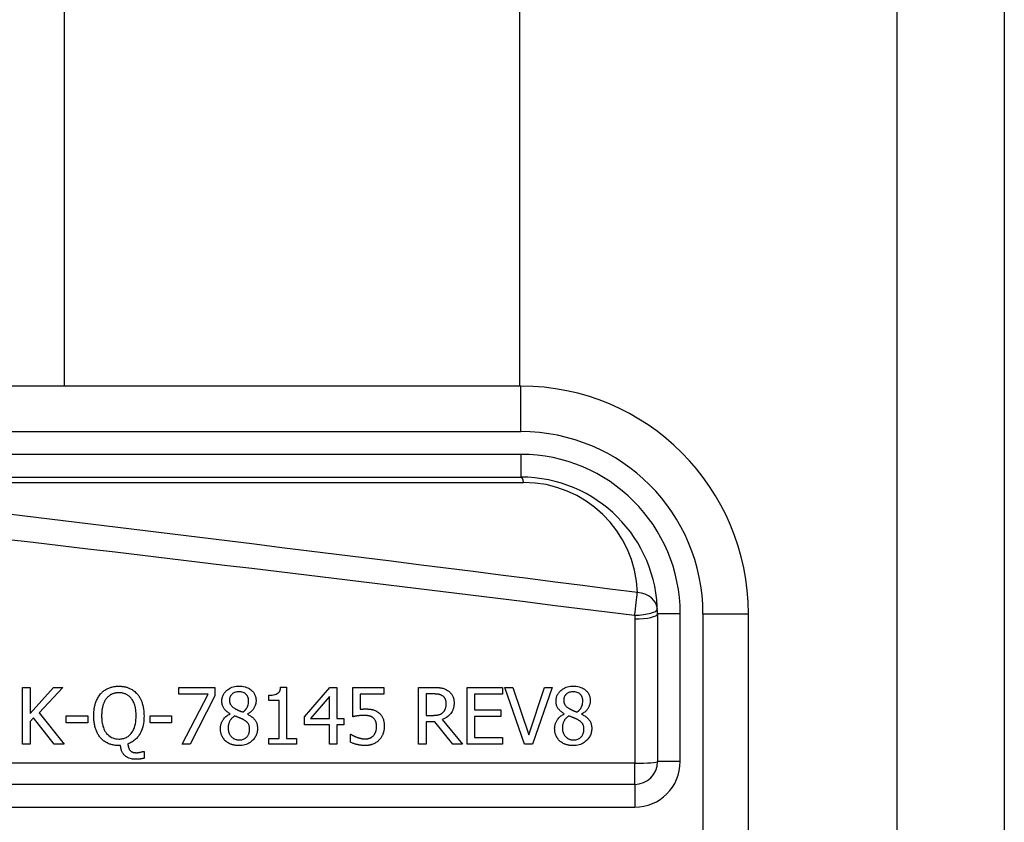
# Model space of a CAD drawing. Header units: inches. Extents: x 3.4 to 95.3, y 5.8 to 50.1.
# Tile 32 of 83: x 22.4 to 23.2, y 22.6 to 23.3. Entities that reach past the tile are written whole.
import ezdxf

# ---------------------------------------------------------------- set-up
doc = ezdxf.new("R2010")
doc.units = ezdxf.units.IN
doc.header["$MEASUREMENT"] = 0
doc.layers.add('Visible Edges(ANSI)', color=7, linetype='Continuous', lineweight=25)
doc.layers.add('Visible Tangent Edges(ANSI)', color=7, linetype='Continuous', lineweight=25)

msp = doc.modelspace()

# ---------------------------------------------------------------- linework, layer by layer
at = {"layer": 'Visible Edges(ANSI)'}
for p, q in [((23.23033, 38.02566), (23.23033, 18.51466)), ((22.41718, 23.00251), (22.41718, 33.5378)), ((22.81088, 33.5378), (22.81088, 23.00251)), ((22.81208, 23.00251), (22.16302, 23.00251)), ((22.16302, 22.92377), (22.81208, 22.92377)), ((22.93019, 22.80566), (22.93019, 22.6777)), ((23.00893, 22.43165), (23.00893, 22.80566)), ((22.38081, 22.69269), (22.38081, 22.7419)), ((22.38081, 22.7419), (22.38735, 22.7419)), ((22.38735, 22.7419), (22.38735, 22.71929)), ((22.38735, 22.71929), (22.40753, 22.7419)), ((22.41551, 22.7419), (22.39513, 22.71993)), ((22.40753, 22.7419), (22.41551, 22.7419)), ((22.51593, 22.73612), (22.51593, 22.7419)), ((22.51593, 22.7419), (22.54715, 22.7419)), ((22.54715, 22.7419), (22.54715, 22.73453)), ((22.60414, 22.74206), (22.60925, 22.74206)), ((22.60925, 22.74206), (22.60925, 22.69772)), ((22.62476, 22.71654), (22.64678, 22.7419)), ((22.64678, 22.7419), (22.65284, 22.7419)), ((22.65284, 22.7419), (22.65284, 22.7149)), ((22.66652, 22.71654), (22.66652, 22.7419)), ((22.66652, 22.7419), (22.69352, 22.7419)), ((22.69352, 22.7419), (22.69352, 22.73612)), ((22.72343, 22.69269), (22.72343, 22.7419)), ((22.72343, 22.7419), (22.73611, 22.7419)), ((22.76542, 22.7419), (22.79621, 22.7419)), ((22.76542, 22.69269), (22.76542, 22.7419)), ((22.79621, 22.7419), (22.79621, 22.73608)), ((22.79812, 22.7419), (22.80514, 22.7419)), ((22.81507, 22.69269), (22.79812, 22.7419)), ((22.80514, 22.7419), (22.81878, 22.70103)), ((22.81878, 22.70103), (22.83242, 22.7419)), ((22.83908, 22.7419), (22.82213, 22.69269)), ((22.83242, 22.7419), (22.83908, 22.7419)), ((22.54133, 22.73612), (22.51593, 22.73612)), ((22.51884, 22.69269), (22.54133, 22.73612)), ((22.54715, 22.73453), (22.52586, 22.69269)), ((22.59397, 22.7307), (22.59397, 22.7352)), ((22.6465, 22.73413), (22.62995, 22.7149)), ((22.6465, 22.7149), (22.6465, 22.73413)), ((22.69352, 22.73612), (22.67286, 22.73612)), ((22.67286, 22.73612), (22.67286, 22.723)), ((22.73647, 22.73624), (22.72997, 22.73624)), ((22.72997, 22.73624), (22.72997, 22.71774)), ((22.77196, 22.73608), (22.77196, 22.7226)), ((22.79621, 22.73608), (22.77196, 22.73608)), ((22.60291, 22.7307), (22.59397, 22.7307)), ((22.60291, 22.69772), (22.60291, 22.7307)), ((22.39022, 22.71558), (22.38735, 22.71235)), ((22.40821, 22.69269), (22.39022, 22.71558)), ((22.39513, 22.71993), (22.41671, 22.69269)), ((22.41862, 22.71124), (22.41862, 22.71722)), ((22.41862, 22.71722), (22.43724, 22.71722)), ((22.43724, 22.71722), (22.43724, 22.71124)), ((22.49108, 22.71124), (22.49108, 22.71722)), ((22.49108, 22.71722), (22.50971, 22.71722)), ((22.50971, 22.71722), (22.50971, 22.71124)), ((22.56036, 22.71897), (22.56036, 22.71917)), ((22.57535, 22.71889), (22.57535, 22.71869)), ((22.62476, 22.7096), (22.62476, 22.71654)), ((22.62995, 22.7149), (22.6465, 22.7149)), ((22.65284, 22.7149), (22.6587, 22.7149)), ((22.6587, 22.7149), (22.6587, 22.7096)), ((22.72997, 22.71774), (22.73571, 22.71774)), ((22.77196, 22.7226), (22.79457, 22.7226)), ((22.79457, 22.71678), (22.77196, 22.71678)), ((22.77196, 22.71678), (22.77196, 22.69851)), ((22.79457, 22.7226), (22.79457, 22.71678)), ((22.84957, 22.71897), (22.84957, 22.71917)), ((22.86456, 22.71889), (22.86456, 22.71869)), ((22.38735, 22.71235), (22.38735, 22.69269)), ((22.43724, 22.71124), (22.41862, 22.71124)), ((22.50971, 22.71124), (22.49108, 22.71124)), ((22.6465, 22.7096), (22.62476, 22.7096)), ((22.6465, 22.69269), (22.6465, 22.7096)), ((22.65284, 22.7096), (22.65284, 22.69269)), ((22.6587, 22.7096), (22.65284, 22.7096)), ((22.72997, 22.71227), (22.72997, 22.69269)), ((22.73746, 22.71227), (22.72997, 22.71227)), ((22.75302, 22.69269), (22.73746, 22.71227)), ((22.74401, 22.71411), (22.76151, 22.69269)), ((22.59397, 22.69772), (22.60291, 22.69772)), ((22.59397, 22.69269), (22.59397, 22.69772)), ((22.60925, 22.69772), (22.61798, 22.69772)), ((22.61798, 22.69772), (22.61798, 22.69269)), ((22.66448, 22.70142), (22.66496, 22.70142)), ((22.66448, 22.69445), (22.66448, 22.70142)), ((22.77196, 22.69851), (22.79621, 22.69851)), ((22.79621, 22.69851), (22.79621, 22.69269)), ((22.38735, 22.69269), (22.38081, 22.69269)), ((22.41671, 22.69269), (22.40821, 22.69269)), ((22.46564, 22.69165), (22.46412, 22.69165)), ((22.52586, 22.69269), (22.51884, 22.69269)), ((22.61798, 22.69269), (22.59397, 22.69269)), ((22.65284, 22.69269), (22.6465, 22.69269)), ((22.72997, 22.69269), (22.72343, 22.69269)), ((22.76151, 22.69269), (22.75302, 22.69269)), ((22.79621, 22.69269), (22.76542, 22.69269)), ((22.82213, 22.69269), (22.81507, 22.69269)), ((22.48518, 22.68659), (22.48606, 22.68659)), ((22.48606, 22.68659), (22.48606, 22.68065)), ((22.91051, 22.65801), (22.25853, 22.65801))]:
    msp.add_line(p, q, dxfattribs=at)
at = {"layer": 'Visible Edges(ANSI)', "flags": 128}
for points in [[(22.44829, 22.73624), (22.44878, 22.73679), (22.4493, 22.73731), (22.44982, 22.73782), (22.45037, 22.7383), (22.45093, 22.73876), (22.45152, 22.7392), (22.45211, 22.73961), (22.45273, 22.74), (22.45337, 22.74037), (22.45402, 22.74072), (22.45469, 22.74104), (22.45537, 22.74133), (22.45606, 22.7416), (22.45676, 22.74184), (22.45748, 22.74206), (22.45819, 22.74225), (22.45892, 22.74242), (22.45966, 22.74256), (22.4604, 22.74268), (22.46114, 22.74278), (22.46188, 22.74285), (22.46263, 22.7429), (22.46337, 22.74293), (22.46412, 22.74294)], [(22.46412, 22.74294), (22.46476, 22.74293), (22.46539, 22.74291), (22.46603, 22.74287), (22.46666, 22.74282), (22.46729, 22.74275), (22.46791, 22.74267), (22.46853, 22.74257), (22.46915, 22.74245), (22.46976, 22.74232), (22.47038, 22.74216), (22.47098, 22.74199), (22.47158, 22.7418), (22.47218, 22.74159), (22.47277, 22.74136), (22.47339, 22.74109), (22.47407, 22.74077), (22.47479, 22.7404), (22.47555, 22.73996), (22.47634, 22.73946), (22.47714, 22.73889), (22.4779, 22.73829), (22.47864, 22.73764), (22.47933, 22.73696), (22.48, 22.73624)], [(22.55322, 22.73006), (22.55324, 22.73081), (22.5533, 22.73155), (22.5534, 22.73228), (22.55354, 22.733), (22.55373, 22.73372), (22.55397, 22.73442), (22.55425, 22.73511), (22.55458, 22.73578), (22.55494, 22.73642), (22.55535, 22.73704), (22.5558, 22.73763), (22.55628, 22.7382), (22.5568, 22.73875), (22.5574, 22.73931), (22.55811, 22.7399), (22.55892, 22.74048), (22.55984, 22.74105), (22.56088, 22.74158), (22.56201, 22.74204), (22.56318, 22.74241), (22.56438, 22.74269), (22.56559, 22.74288), (22.56682, 22.74299), (22.56805, 22.74302)], [(22.56805, 22.74302), (22.56938, 22.74298), (22.57071, 22.74287), (22.57203, 22.74267), (22.57332, 22.74237), (22.57458, 22.74197), (22.57578, 22.74147), (22.57682, 22.74093), (22.57771, 22.74036), (22.57846, 22.73979), (22.57909, 22.73925), (22.57961, 22.73875), (22.58008, 22.73824), (22.58052, 22.7377), (22.58093, 22.73713), (22.5813, 22.73655), (22.58163, 22.73594), (22.58192, 22.7353), (22.58218, 22.73464), (22.58239, 22.73397), (22.58256, 22.73329), (22.58269, 22.7326), (22.58278, 22.7319), (22.58283, 22.7312), (22.58285, 22.7305)], [(22.59397, 22.7352), (22.59535, 22.73523), (22.59671, 22.73533), (22.59803, 22.7355), (22.59927, 22.73577), (22.60039, 22.73613), (22.60122, 22.73652), (22.60176, 22.73686), (22.60208, 22.73711), (22.60233, 22.73734), (22.60256, 22.73759), (22.60278, 22.73785), (22.60297, 22.73813), (22.60315, 22.73843), (22.60332, 22.73873), (22.60346, 22.73904), (22.60359, 22.73936), (22.6037, 22.73969), (22.6038, 22.74002), (22.60389, 22.74035), (22.60396, 22.74069), (22.60402, 22.74103), (22.60407, 22.74138), (22.60411, 22.74172), (22.60414, 22.74206)], [(22.73611, 22.7419), (22.73649, 22.7419), (22.73687, 22.7419), (22.73726, 22.74189), (22.73765, 22.74189), (22.73804, 22.74188), (22.73844, 22.74187), (22.73884, 22.74185), (22.73924, 22.74183), (22.73964, 22.74181), (22.74004, 22.74179), (22.74044, 22.74176), (22.74083, 22.74173), (22.74123, 22.74169), (22.74162, 22.74165), (22.74201, 22.74161), (22.7424, 22.74156), (22.74278, 22.74151), (22.74315, 22.74145), (22.74365, 22.74136), (22.7444, 22.74119), (22.74537, 22.7409), (22.74648, 22.74047), (22.74758, 22.73993), (22.74863, 22.73931)], [(22.84243, 22.73006), (22.84245, 22.73081), (22.84251, 22.73155), (22.84261, 22.73228), (22.84275, 22.733), (22.84294, 22.73372), (22.84318, 22.73442), (22.84346, 22.73511), (22.84379, 22.73578), (22.84416, 22.73642), (22.84457, 22.73704), (22.84501, 22.73763), (22.84549, 22.7382), (22.84601, 22.73875), (22.84662, 22.73931), (22.84732, 22.7399), (22.84813, 22.74048), (22.84905, 22.74105), (22.85009, 22.74158), (22.85123, 22.74204), (22.8524, 22.74241), (22.85359, 22.74269), (22.85481, 22.74288), (22.85603, 22.74299), (22.85727, 22.74302)], [(22.85727, 22.74302), (22.8586, 22.74298), (22.85992, 22.74287), (22.86124, 22.74267), (22.86253, 22.74237), (22.8638, 22.74197), (22.86499, 22.74147), (22.86603, 22.74093), (22.86693, 22.74036), (22.86768, 22.73979), (22.8683, 22.73925), (22.86882, 22.73875), (22.86929, 22.73824), (22.86973, 22.7377), (22.87014, 22.73713), (22.87051, 22.73655), (22.87084, 22.73594), (22.87114, 22.7353), (22.87139, 22.73464), (22.8716, 22.73397), (22.87177, 22.73329), (22.8719, 22.7326), (22.87199, 22.7319), (22.87204, 22.7312), (22.87206, 22.7305)], [(22.44239, 22.71726), (22.44239, 22.71806), (22.44241, 22.71886), (22.44245, 22.71966), (22.4425, 22.72047), (22.44256, 22.72127), (22.44264, 22.72207), (22.44274, 22.72287), (22.44286, 22.72367), (22.44299, 22.72447), (22.44315, 22.72526), (22.44332, 22.72604), (22.44352, 22.72682), (22.44374, 22.72759), (22.44398, 22.72835), (22.44425, 22.72912), (22.44455, 22.7299), (22.44488, 22.73069), (22.44525, 22.7315), (22.44565, 22.7323), (22.44609, 22.7331), (22.44658, 22.7339), (22.4471, 22.73469), (22.44767, 22.73547), (22.44829, 22.73624)], [(22.45324, 22.73217), (22.45293, 22.73177), (22.45265, 22.73136), (22.45238, 22.73093), (22.45212, 22.7305), (22.45188, 22.73006), (22.45165, 22.72962), (22.45143, 22.72916), (22.45123, 22.7287), (22.45104, 22.72824), (22.45086, 22.72777), (22.45069, 22.7273), (22.45053, 22.72681), (22.45036, 22.72628), (22.4502, 22.72571), (22.45005, 22.72509), (22.4499, 22.72442), (22.44975, 22.72371), (22.44962, 22.72295), (22.44951, 22.72214), (22.44941, 22.72127), (22.44932, 22.72035), (22.44926, 22.71938), (22.44922, 22.71835), (22.44921, 22.71726)], [(22.46416, 22.73728), (22.46372, 22.73727), (22.46328, 22.73726), (22.46284, 22.73723), (22.4624, 22.7372), (22.46196, 22.73715), (22.46152, 22.73709), (22.46109, 22.73702), (22.46065, 22.73693), (22.46023, 22.73683), (22.4598, 22.73672), (22.45938, 22.7366), (22.45896, 22.73646), (22.45855, 22.7363), (22.45813, 22.73613), (22.45768, 22.73592), (22.4572, 22.73567), (22.4567, 22.73537), (22.45618, 22.73503), (22.45564, 22.73463), (22.45511, 22.73419), (22.45461, 22.73372), (22.45413, 22.73322), (22.45367, 22.73271), (22.45324, 22.73217)], [(22.47505, 22.73217), (22.47473, 22.73258), (22.47439, 22.73297), (22.47404, 22.73335), (22.47368, 22.73372), (22.4733, 22.73407), (22.47291, 22.7344), (22.4725, 22.73472), (22.47208, 22.73502), (22.47164, 22.7353), (22.47119, 22.73557), (22.47073, 22.73581), (22.47026, 22.73604), (22.46978, 22.73625), (22.4693, 22.73643), (22.4688, 22.7366), (22.4683, 22.73675), (22.46779, 22.73688), (22.46728, 22.73699), (22.46677, 22.73708), (22.46625, 22.73715), (22.46573, 22.73721), (22.46521, 22.73725), (22.46469, 22.73727), (22.46416, 22.73728)], [(22.47908, 22.71726), (22.47908, 22.71781), (22.47906, 22.71836), (22.47905, 22.71891), (22.47902, 22.71947), (22.47899, 22.72002), (22.47895, 22.72058), (22.4789, 22.72113), (22.47884, 22.72169), (22.47877, 22.72224), (22.47869, 22.72279), (22.4786, 22.72334), (22.4785, 22.72389), (22.47839, 22.72443), (22.47827, 22.72497), (22.47814, 22.7255), (22.47799, 22.72604), (22.47782, 22.72663), (22.4776, 22.7273), (22.47733, 22.72804), (22.477, 22.72883), (22.47662, 22.72966), (22.47617, 22.7305), (22.47565, 22.73134), (22.47505, 22.73217)], [(22.48, 22.73624), (22.48046, 22.73569), (22.4809, 22.73511), (22.48131, 22.73453), (22.48171, 22.73393), (22.48208, 22.73332), (22.48244, 22.73269), (22.48277, 22.73206), (22.48309, 22.73141), (22.48338, 22.73075), (22.48366, 22.73009), (22.48392, 22.72942), (22.48417, 22.72872), (22.48441, 22.72798), (22.48464, 22.72721), (22.48486, 22.7264), (22.48506, 22.72556), (22.48524, 22.72467), (22.4854, 22.72375), (22.48555, 22.72278), (22.48567, 22.72177), (22.48577, 22.72071), (22.48584, 22.71961), (22.48588, 22.71846), (22.4859, 22.71726)], [(22.56801, 22.73815), (22.56725, 22.73813), (22.56649, 22.73806), (22.56574, 22.73793), (22.56501, 22.73774), (22.56429, 22.73749), (22.56363, 22.73719), (22.56305, 22.73686), (22.56256, 22.73653), (22.56216, 22.7362), (22.56182, 22.7359), (22.56154, 22.73561), (22.56128, 22.73531), (22.56104, 22.73499), (22.56082, 22.73466), (22.56063, 22.73431), (22.56045, 22.73395), (22.5603, 22.73358), (22.56017, 22.7332), (22.56006, 22.73281), (22.55998, 22.73242), (22.55992, 22.73202), (22.55987, 22.73162), (22.55985, 22.73122), (22.55984, 22.73082)], [(22.57639, 22.73042), (22.57638, 22.73081), (22.57635, 22.73121), (22.57631, 22.7316), (22.57625, 22.73198), (22.57617, 22.73236), (22.57608, 22.73274), (22.57596, 22.73312), (22.57582, 22.73349), (22.57566, 22.73385), (22.57548, 22.7342), (22.57529, 22.73454), (22.57508, 22.73486), (22.57484, 22.73518), (22.5746, 22.73548), (22.57433, 22.73578), (22.57404, 22.73608), (22.57363, 22.73643), (22.5731, 22.73682), (22.57242, 22.73721), (22.57161, 22.73757), (22.57074, 22.73784), (22.56984, 22.73802), (22.56893, 22.73812), (22.56801, 22.73815)], [(22.74428, 22.73457), (22.74399, 22.73475), (22.74368, 22.73492), (22.74337, 22.73508), (22.74306, 22.73523), (22.74273, 22.73536), (22.74241, 22.73549), (22.74207, 22.7356), (22.74174, 22.73569), (22.7414, 22.73578), (22.74105, 22.73586), (22.7407, 22.73593), (22.74034, 22.73599), (22.73998, 22.73604), (22.73962, 22.73608), (22.73926, 22.73612), (22.7389, 22.73615), (22.73855, 22.73618), (22.73821, 22.7362), (22.73788, 22.73621), (22.73756, 22.73622), (22.73726, 22.73623), (22.73698, 22.73624), (22.73671, 22.73624), (22.73647, 22.73624)], [(22.74739, 22.72803), (22.74739, 22.7283), (22.74738, 22.72857), (22.74737, 22.72884), (22.74734, 22.72911), (22.74731, 22.72938), (22.74728, 22.72965), (22.74723, 22.72992), (22.74718, 22.73019), (22.74712, 22.73045), (22.74705, 22.73071), (22.74697, 22.73097), (22.74688, 22.73123), (22.74679, 22.73148), (22.74668, 22.73174), (22.74655, 22.73201), (22.7464, 22.73229), (22.74623, 22.73259), (22.74602, 22.7329), (22.74578, 22.73321), (22.74552, 22.73352), (22.74523, 22.7338), (22.74493, 22.73408), (22.74462, 22.73433), (22.74428, 22.73457)], [(22.74863, 22.73931), (22.74917, 22.73895), (22.74968, 22.73856), (22.75017, 22.73815), (22.75064, 22.73772), (22.75108, 22.73726), (22.7515, 22.73678), (22.7519, 22.73628), (22.75227, 22.73575), (22.7526, 22.73522), (22.75288, 22.73472), (22.75312, 22.73423), (22.75333, 22.73375), (22.7535, 22.7333), (22.75364, 22.73286), (22.75376, 22.73244), (22.75386, 22.73201), (22.75395, 22.73159), (22.75402, 22.73116), (22.75408, 22.73072), (22.75413, 22.73029), (22.75417, 22.72985), (22.75419, 22.72942), (22.75421, 22.72898), (22.75421, 22.72854)], [(22.85723, 22.73815), (22.85646, 22.73813), (22.8557, 22.73806), (22.85496, 22.73793), (22.85422, 22.73774), (22.8535, 22.73749), (22.85284, 22.73719), (22.85227, 22.73686), (22.85178, 22.73653), (22.85137, 22.7362), (22.85104, 22.7359), (22.85076, 22.73561), (22.8505, 22.73531), (22.85026, 22.73499), (22.85004, 22.73466), (22.84984, 22.73431), (22.84967, 22.73395), (22.84951, 22.73358), (22.84938, 22.7332), (22.84928, 22.73281), (22.84919, 22.73242), (22.84913, 22.73202), (22.84908, 22.73162), (22.84906, 22.73122), (22.84905, 22.73082)], [(22.8656, 22.73042), (22.86559, 22.73081), (22.86557, 22.73121), (22.86553, 22.7316), (22.86547, 22.73198), (22.86539, 22.73236), (22.86529, 22.73274), (22.86517, 22.73312), (22.86503, 22.73349), (22.86488, 22.73385), (22.8647, 22.7342), (22.8645, 22.73454), (22.86429, 22.73486), (22.86406, 22.73518), (22.86381, 22.73548), (22.86355, 22.73578), (22.86325, 22.73608), (22.86284, 22.73643), (22.86231, 22.73682), (22.86164, 22.73721), (22.86083, 22.73757), (22.85995, 22.73784), (22.85906, 22.73802), (22.85814, 22.73812), (22.85723, 22.73815)], [(22.56036, 22.71917), (22.55994, 22.71942), (22.55953, 22.71967), (22.55912, 22.71994), (22.55872, 22.72021), (22.55832, 22.7205), (22.55793, 22.72079), (22.55754, 22.72109), (22.55717, 22.72141), (22.5568, 22.72173), (22.55645, 22.72207), (22.55611, 22.72241), (22.55578, 22.72277), (22.55547, 22.72313), (22.55518, 22.72351), (22.55488, 22.72394), (22.55457, 22.72442), (22.55428, 22.72497), (22.55401, 22.72558), (22.55376, 22.72627), (22.55355, 22.72701), (22.5534, 22.72776), (22.5533, 22.72852), (22.55324, 22.72929), (22.55322, 22.73006)], [(22.55984, 22.73082), (22.55984, 22.73055), (22.55985, 22.73029), (22.55987, 22.73003), (22.55989, 22.72977), (22.55993, 22.72951), (22.55997, 22.72926), (22.56002, 22.729), (22.56008, 22.72875), (22.56015, 22.7285), (22.56023, 22.72825), (22.56032, 22.728), (22.56042, 22.72775), (22.56055, 22.72748), (22.56071, 22.72717), (22.56092, 22.72683), (22.56117, 22.72647), (22.56148, 22.72608), (22.56185, 22.72568), (22.56225, 22.72529), (22.56268, 22.72491), (22.56312, 22.72457), (22.56359, 22.72424), (22.56406, 22.72393), (22.56454, 22.72364)], [(22.56454, 22.72364), (22.56468, 22.72356), (22.56484, 22.72347), (22.56502, 22.72338), (22.56522, 22.72327), (22.56544, 22.72316), (22.56567, 22.72304), (22.56592, 22.72292), (22.56618, 22.72279), (22.56646, 22.72265), (22.56674, 22.72251), (22.56704, 22.72237), (22.56735, 22.72223), (22.56767, 22.72208), (22.568, 22.72193), (22.56833, 22.72179), (22.56867, 22.72164), (22.56902, 22.72149), (22.56937, 22.72135), (22.56972, 22.72121), (22.57007, 22.72107), (22.57043, 22.72094), (22.57078, 22.72081), (22.57113, 22.72068), (22.57148, 22.72057)], [(22.57148, 22.72057), (22.57171, 22.72074), (22.57193, 22.72092), (22.57216, 22.72111), (22.57238, 22.72129), (22.5726, 22.72149), (22.57281, 22.72168), (22.57302, 22.72188), (22.57323, 22.72209), (22.57344, 22.7223), (22.57364, 22.72251), (22.57383, 22.72273), (22.57402, 22.72295), (22.5742, 22.72317), (22.57437, 22.7234), (22.57454, 22.72363), (22.5747, 22.72387), (22.57486, 22.72411), (22.57507, 22.72449), (22.57536, 22.72508), (22.57567, 22.72587), (22.57598, 22.72688), (22.57621, 22.72804), (22.57634, 22.72923), (22.57639, 22.73042)], [(22.58285, 22.7305), (22.58284, 22.73005), (22.58281, 22.7296), (22.58277, 22.72915), (22.58271, 22.72871), (22.58263, 22.72827), (22.58253, 22.72783), (22.58242, 22.7274), (22.58229, 22.72697), (22.58215, 22.72654), (22.58199, 22.72612), (22.5818, 22.72567), (22.58158, 22.72518), (22.58131, 22.72465), (22.581, 22.72409), (22.58063, 22.72351), (22.58022, 22.72291), (22.57974, 22.72231), (22.57921, 22.72171), (22.57864, 22.72115), (22.57804, 22.72063), (22.5774, 22.72014), (22.57675, 22.71969), (22.57606, 22.71927), (22.57535, 22.71889)], [(22.67286, 22.723), (22.67302, 22.72302), (22.67317, 22.72304), (22.67333, 22.72306), (22.67349, 22.72308), (22.67364, 22.72309), (22.6738, 22.72311), (22.67396, 22.72313), (22.67412, 22.72314), (22.67427, 22.72316), (22.67443, 22.72317), (22.67459, 22.72318), (22.67475, 22.72319), (22.67491, 22.7232), (22.67507, 22.72321), (22.67524, 22.72322), (22.67544, 22.72323), (22.67564, 22.72324), (22.67586, 22.72325), (22.67609, 22.72326), (22.67633, 22.72326), (22.67657, 22.72327), (22.67682, 22.72328), (22.67707, 22.72328), (22.67732, 22.72328)], [(22.67732, 22.72328), (22.67768, 22.72328), (22.67804, 22.72327), (22.67841, 22.72327), (22.67878, 22.72326), (22.67915, 22.72324), (22.67952, 22.72322), (22.67989, 22.7232), (22.68026, 22.72317), (22.68063, 22.72314), (22.68101, 22.72311), (22.68138, 22.72307), (22.68175, 22.72302), (22.68211, 22.72297), (22.68248, 22.72291), (22.68284, 22.72285), (22.68319, 22.72278), (22.68355, 22.7227), (22.68392, 22.72261), (22.68446, 22.72246), (22.68518, 22.72222), (22.68604, 22.72185), (22.68698, 22.72137), (22.68787, 22.72082), (22.68873, 22.72021)], [(22.75421, 22.72854), (22.75421, 22.72805), (22.75419, 22.72756), (22.75416, 22.72707), (22.75412, 22.72659), (22.75406, 22.7261), (22.75399, 22.72562), (22.75391, 22.72514), (22.75381, 22.72466), (22.75369, 22.72419), (22.75356, 22.72372), (22.75342, 22.72325), (22.75325, 22.72279), (22.75307, 22.72233), (22.75283, 22.72178), (22.75248, 22.72109), (22.752, 22.72029), (22.75139, 22.71941), (22.75061, 22.71848), (22.74968, 22.71753), (22.74867, 22.71667), (22.74759, 22.7159), (22.74644, 22.71521), (22.74524, 22.71462), (22.74401, 22.71411)], [(22.7446, 22.72029), (22.74483, 22.72051), (22.74504, 22.72074), (22.74525, 22.72097), (22.74544, 22.72121), (22.74563, 22.72146), (22.7458, 22.72171), (22.74597, 22.72198), (22.74613, 22.72224), (22.74627, 22.72252), (22.74641, 22.7228), (22.74654, 22.72309), (22.74666, 22.7234), (22.74677, 22.72372), (22.74688, 22.72405), (22.74698, 22.72441), (22.74707, 22.72478), (22.74715, 22.72517), (22.74722, 22.72557), (22.74727, 22.72598), (22.74732, 22.72638), (22.74735, 22.72679), (22.74738, 22.7272), (22.74739, 22.72762), (22.74739, 22.72803)], [(22.84957, 22.71917), (22.84916, 22.71942), (22.84874, 22.71967), (22.84834, 22.71994), (22.84793, 22.72021), (22.84753, 22.7205), (22.84714, 22.72079), (22.84676, 22.72109), (22.84638, 22.72141), (22.84602, 22.72173), (22.84566, 22.72207), (22.84532, 22.72241), (22.845, 22.72277), (22.84469, 22.72313), (22.84439, 22.72351), (22.84409, 22.72394), (22.84379, 22.72442), (22.8435, 22.72497), (22.84322, 22.72558), (22.84297, 22.72627), (22.84277, 22.72701), (22.84261, 22.72776), (22.84251, 22.72852), (22.84245, 22.72929), (22.84243, 22.73006)], [(22.84905, 22.73082), (22.84905, 22.73055), (22.84906, 22.73029), (22.84908, 22.73003), (22.84911, 22.72977), (22.84914, 22.72951), (22.84918, 22.72926), (22.84924, 22.729), (22.8493, 22.72875), (22.84937, 22.7285), (22.84944, 22.72825), (22.84953, 22.728), (22.84964, 22.72775), (22.84976, 22.72748), (22.84993, 22.72717), (22.85013, 22.72683), (22.85039, 22.72647), (22.8507, 22.72608), (22.85106, 22.72568), (22.85147, 22.72529), (22.85189, 22.72491), (22.85234, 22.72457), (22.8528, 22.72424), (22.85327, 22.72393), (22.85376, 22.72364)], [(22.85376, 22.72364), (22.8539, 22.72356), (22.85406, 22.72347), (22.85424, 22.72338), (22.85443, 22.72327), (22.85465, 22.72316), (22.85488, 22.72304), (22.85513, 22.72292), (22.85539, 22.72279), (22.85567, 22.72265), (22.85596, 22.72251), (22.85626, 22.72237), (22.85657, 22.72223), (22.85689, 22.72208), (22.85721, 22.72193), (22.85755, 22.72179), (22.85789, 22.72164), (22.85823, 22.72149), (22.85858, 22.72135), (22.85893, 22.72121), (22.85929, 22.72107), (22.85964, 22.72094), (22.85999, 22.72081), (22.86035, 22.72068), (22.8607, 22.72057)], [(22.8607, 22.72057), (22.86092, 22.72074), (22.86115, 22.72092), (22.86137, 22.72111), (22.86159, 22.72129), (22.86181, 22.72149), (22.86203, 22.72168), (22.86224, 22.72188), (22.86245, 22.72209), (22.86265, 22.7223), (22.86285, 22.72251), (22.86304, 22.72273), (22.86323, 22.72295), (22.86341, 22.72317), (22.86359, 22.7234), (22.86376, 22.72363), (22.86392, 22.72387), (22.86407, 22.72411), (22.86429, 22.72449), (22.86457, 22.72508), (22.86489, 22.72587), (22.86519, 22.72688), (22.86542, 22.72804), (22.86556, 22.72923), (22.8656, 22.73042)], [(22.87206, 22.7305), (22.87205, 22.73005), (22.87203, 22.7296), (22.87198, 22.72915), (22.87192, 22.72871), (22.87184, 22.72827), (22.87174, 22.72783), (22.87163, 22.7274), (22.8715, 22.72697), (22.87136, 22.72654), (22.8712, 22.72612), (22.87102, 22.72567), (22.87079, 22.72518), (22.87052, 22.72465), (22.87021, 22.72409), (22.86985, 22.72351), (22.86943, 22.72291), (22.86896, 22.72231), (22.86842, 22.72171), (22.86785, 22.72115), (22.86725, 22.72063), (22.86662, 22.72014), (22.86596, 22.71969), (22.86527, 22.71927), (22.86456, 22.71889)], [(22.44825, 22.69835), (22.44776, 22.69895), (22.44729, 22.69956), (22.44684, 22.70019), (22.44642, 22.70084), (22.44603, 22.7015), (22.44566, 22.70217), (22.44531, 22.70286), (22.44499, 22.70355), (22.44468, 22.70426), (22.4444, 22.70498), (22.44413, 22.70572), (22.44388, 22.70647), (22.44365, 22.70725), (22.44344, 22.70804), (22.44325, 22.70886), (22.44307, 22.7097), (22.44291, 22.71056), (22.44278, 22.71144), (22.44266, 22.71235), (22.44256, 22.71328), (22.44249, 22.71424), (22.44243, 22.71522), (22.4424, 22.71622), (22.44239, 22.71726)], [(22.44921, 22.71726), (22.44922, 22.71624), (22.44926, 22.71522), (22.44932, 22.71419), (22.44941, 22.71315), (22.44954, 22.71213), (22.44969, 22.7111), (22.44989, 22.71009), (22.45012, 22.70908), (22.4504, 22.7081), (22.45072, 22.70713), (22.4511, 22.70615), (22.45156, 22.70514), (22.45211, 22.70411), (22.45278, 22.70308), (22.45356, 22.70206), (22.45446, 22.70107), (22.45544, 22.70018), (22.45651, 22.69939), (22.45766, 22.69871), (22.45888, 22.69816), (22.46016, 22.69774), (22.46148, 22.69746), (22.46281, 22.69729), (22.46416, 22.69724)], [(22.46416, 22.69724), (22.465, 22.69726), (22.46584, 22.69732), (22.46667, 22.69743), (22.46749, 22.69758), (22.4683, 22.69778), (22.46909, 22.69803), (22.46988, 22.69834), (22.47063, 22.6987), (22.47136, 22.6991), (22.47205, 22.69955), (22.47272, 22.70005), (22.47335, 22.70059), (22.47397, 22.70118), (22.47465, 22.70193), (22.47539, 22.70287), (22.47614, 22.70403), (22.47689, 22.70544), (22.47754, 22.70704), (22.47806, 22.70869), (22.47846, 22.71037), (22.47875, 22.71207), (22.47894, 22.7138), (22.47905, 22.71553), (22.47908, 22.71726)], [(22.4859, 22.71726), (22.48587, 22.71565), (22.48579, 22.71404), (22.48564, 22.71243), (22.48542, 22.71083), (22.48513, 22.70924), (22.48475, 22.70768), (22.48429, 22.70614), (22.48374, 22.70463), (22.48312, 22.70323), (22.48247, 22.70197), (22.48178, 22.70083), (22.48109, 22.69982), (22.48039, 22.69892), (22.47972, 22.69813), (22.47906, 22.69744), (22.47838, 22.69679), (22.47767, 22.69619), (22.47693, 22.69561), (22.47616, 22.69508), (22.47535, 22.69459), (22.47453, 22.69414), (22.47369, 22.69373), (22.47282, 22.69337), (22.47194, 22.69305)], [(22.55202, 22.70629), (22.55203, 22.70683), (22.55206, 22.70736), (22.55211, 22.70789), (22.55218, 22.70841), (22.55227, 22.70894), (22.55238, 22.70945), (22.55251, 22.70997), (22.55266, 22.71047), (22.55284, 22.71098), (22.55303, 22.71148), (22.55325, 22.71199), (22.55352, 22.71252), (22.55382, 22.71309), (22.55418, 22.71367), (22.55458, 22.71426), (22.55504, 22.71487), (22.55557, 22.71547), (22.55615, 22.71608), (22.55679, 22.71665), (22.55745, 22.71719), (22.55814, 22.71769), (22.55885, 22.71815), (22.55959, 22.71858), (22.56036, 22.71897)], [(22.5643, 22.7173), (22.56395, 22.71705), (22.5636, 22.7168), (22.56326, 22.71654), (22.56293, 22.71627), (22.56262, 22.71599), (22.56231, 22.71569), (22.56201, 22.71539), (22.56172, 22.71508), (22.56144, 22.71476), (22.56118, 22.71442), (22.56092, 22.71408), (22.56068, 22.71373), (22.56043, 22.71334), (22.56018, 22.71292), (22.55994, 22.71245), (22.5597, 22.71193), (22.55947, 22.71137), (22.55926, 22.71076), (22.55908, 22.71012), (22.55893, 22.70946), (22.55882, 22.70879), (22.55874, 22.70812), (22.5587, 22.70745), (22.55868, 22.70677)], [(22.57152, 22.71423), (22.57137, 22.71431), (22.57121, 22.7144), (22.57104, 22.71449), (22.57087, 22.71457), (22.5707, 22.71466), (22.57051, 22.71474), (22.57032, 22.71483), (22.57011, 22.71493), (22.56989, 22.71502), (22.56966, 22.71512), (22.56941, 22.71523), (22.56915, 22.71533), (22.56887, 22.71545), (22.56857, 22.71557), (22.56826, 22.7157), (22.56792, 22.71584), (22.56756, 22.71598), (22.56717, 22.71614), (22.56676, 22.7163), (22.56633, 22.71648), (22.56587, 22.71666), (22.56538, 22.71686), (22.56486, 22.71707), (22.5643, 22.7173)], [(22.57535, 22.71869), (22.57605, 22.71836), (22.57673, 22.718), (22.57741, 22.71762), (22.57807, 22.71721), (22.57872, 22.71678), (22.57934, 22.71632), (22.57994, 22.71584), (22.58051, 22.71532), (22.58106, 22.71478), (22.58155, 22.71423), (22.58198, 22.71368), (22.58235, 22.71313), (22.58268, 22.71259), (22.58295, 22.71205), (22.58319, 22.71151), (22.58339, 22.71097), (22.58357, 22.71042), (22.58371, 22.70986), (22.58383, 22.70929), (22.58393, 22.70872), (22.584, 22.70815), (22.58405, 22.70757), (22.58407, 22.70699), (22.58408, 22.70641)], [(22.67625, 22.71774), (22.67581, 22.71773), (22.67537, 22.71772), (22.67493, 22.71771), (22.67449, 22.71769), (22.67405, 22.71767), (22.67361, 22.71764), (22.67317, 22.7176), (22.67273, 22.71756), (22.67229, 22.71751), (22.67185, 22.71746), (22.6714, 22.7174), (22.67095, 22.71734), (22.67051, 22.71727), (22.67007, 22.7172), (22.66963, 22.71713), (22.66921, 22.71706), (22.6688, 22.71699), (22.6684, 22.71692), (22.66803, 22.71685), (22.66767, 22.71678), (22.66734, 22.71671), (22.66703, 22.71665), (22.66676, 22.71659), (22.66652, 22.71654)], [(22.6843, 22.71546), (22.68405, 22.71568), (22.68379, 22.71588), (22.68352, 22.71606), (22.68325, 22.71624), (22.68296, 22.7164), (22.68267, 22.71655), (22.68238, 22.71669), (22.68207, 22.71682), (22.68176, 22.71694), (22.68144, 22.71705), (22.68111, 22.71715), (22.68077, 22.71724), (22.68042, 22.71732), (22.68007, 22.71739), (22.6797, 22.71746), (22.67934, 22.71752), (22.67896, 22.71757), (22.67858, 22.71762), (22.6782, 22.71765), (22.67781, 22.71768), (22.67742, 22.71771), (22.67703, 22.71772), (22.67664, 22.71773), (22.67625, 22.71774)], [(22.6871, 22.70836), (22.68709, 22.70864), (22.68709, 22.70892), (22.68708, 22.70919), (22.68706, 22.70947), (22.68704, 22.70974), (22.68702, 22.71001), (22.68699, 22.71028), (22.68695, 22.71055), (22.68691, 22.71081), (22.68686, 22.71107), (22.6868, 22.71133), (22.68674, 22.71158), (22.68668, 22.71183), (22.6866, 22.71207), (22.68652, 22.71231), (22.68643, 22.71254), (22.68633, 22.71279), (22.68618, 22.7131), (22.68599, 22.71346), (22.68574, 22.71387), (22.68543, 22.7143), (22.68509, 22.71471), (22.68471, 22.7151), (22.6843, 22.71546)], [(22.68873, 22.72021), (22.68923, 22.71981), (22.68971, 22.71939), (22.69016, 22.71895), (22.69059, 22.71848), (22.69099, 22.718), (22.69137, 22.71749), (22.69173, 22.71696), (22.69205, 22.71641), (22.69234, 22.71586), (22.69259, 22.71533), (22.69281, 22.7148), (22.69299, 22.71429), (22.69314, 22.71379), (22.69327, 22.71329), (22.69338, 22.71281), (22.69348, 22.71232), (22.69356, 22.71182), (22.69362, 22.71133), (22.69368, 22.71083), (22.69372, 22.71032), (22.69376, 22.70982), (22.69378, 22.70932), (22.69379, 22.70882), (22.6938, 22.70832)], [(22.73571, 22.71774), (22.73599, 22.71774), (22.73628, 22.71774), (22.73657, 22.71775), (22.73685, 22.71776), (22.73714, 22.71777), (22.73743, 22.71779), (22.73772, 22.7178), (22.73801, 22.71783), (22.73829, 22.71785), (22.73858, 22.71788), (22.73887, 22.71791), (22.73915, 22.71795), (22.73944, 22.71799), (22.73972, 22.71803), (22.74, 22.71808), (22.74029, 22.71813), (22.74057, 22.71819), (22.74085, 22.71825), (22.74126, 22.71835), (22.74184, 22.71853), (22.74253, 22.71882), (22.74327, 22.71923), (22.74397, 22.71972), (22.7446, 22.72029)], [(22.84123, 22.70629), (22.84124, 22.70683), (22.84127, 22.70736), (22.84132, 22.70789), (22.84139, 22.70841), (22.84148, 22.70894), (22.84159, 22.70945), (22.84172, 22.70997), (22.84188, 22.71047), (22.84205, 22.71098), (22.84224, 22.71148), (22.84247, 22.71199), (22.84273, 22.71252), (22.84304, 22.71309), (22.84339, 22.71367), (22.8438, 22.71426), (22.84426, 22.71487), (22.84478, 22.71547), (22.84537, 22.71608), (22.846, 22.71665), (22.84666, 22.71719), (22.84735, 22.71769), (22.84807, 22.71815), (22.84881, 22.71858), (22.84957, 22.71897)], [(22.85352, 22.7173), (22.85316, 22.71705), (22.85281, 22.7168), (22.85248, 22.71654), (22.85215, 22.71627), (22.85183, 22.71599), (22.85152, 22.71569), (22.85122, 22.71539), (22.85093, 22.71508), (22.85066, 22.71476), (22.85039, 22.71442), (22.85013, 22.71408), (22.84989, 22.71373), (22.84964, 22.71334), (22.8494, 22.71292), (22.84915, 22.71245), (22.84891, 22.71193), (22.84868, 22.71137), (22.84847, 22.71076), (22.84829, 22.71012), (22.84814, 22.70946), (22.84803, 22.70879), (22.84795, 22.70812), (22.84791, 22.70745), (22.84789, 22.70677)], [(22.86074, 22.71423), (22.86058, 22.71431), (22.86042, 22.7144), (22.86026, 22.71449), (22.86009, 22.71457), (22.85991, 22.71466), (22.85972, 22.71474), (22.85953, 22.71483), (22.85932, 22.71493), (22.85911, 22.71502), (22.85887, 22.71512), (22.85863, 22.71523), (22.85837, 22.71533), (22.85809, 22.71545), (22.85779, 22.71557), (22.85747, 22.7157), (22.85713, 22.71584), (22.85677, 22.71598), (22.85639, 22.71614), (22.85598, 22.7163), (22.85554, 22.71648), (22.85508, 22.71666), (22.85459, 22.71686), (22.85407, 22.71707), (22.85352, 22.7173)], [(22.86456, 22.71869), (22.86526, 22.71836), (22.86595, 22.718), (22.86662, 22.71762), (22.86728, 22.71721), (22.86793, 22.71678), (22.86855, 22.71632), (22.86915, 22.71584), (22.86973, 22.71532), (22.87027, 22.71478), (22.87076, 22.71423), (22.87119, 22.71368), (22.87157, 22.71313), (22.87189, 22.71259), (22.87217, 22.71205), (22.8724, 22.71151), (22.87261, 22.71097), (22.87278, 22.71042), (22.87293, 22.70986), (22.87305, 22.70929), (22.87314, 22.70872), (22.87321, 22.70815), (22.87326, 22.70757), (22.87329, 22.70699), (22.8733, 22.70641)], [(22.55625, 22.6958), (22.55595, 22.69609), (22.55567, 22.69639), (22.55539, 22.6967), (22.55513, 22.69702), (22.55488, 22.69734), (22.55464, 22.69767), (22.5544, 22.698), (22.55418, 22.69835), (22.55397, 22.6987), (22.55377, 22.69905), (22.55358, 22.69942), (22.5534, 22.69979), (22.55324, 22.70017), (22.55307, 22.70058), (22.5529, 22.70103), (22.55274, 22.70151), (22.55258, 22.70204), (22.55244, 22.7026), (22.55231, 22.7032), (22.5522, 22.70381), (22.55212, 22.70443), (22.55207, 22.70505), (22.55203, 22.70567), (22.55202, 22.70629)], [(22.55868, 22.70677), (22.5587, 22.70598), (22.55877, 22.7052), (22.55888, 22.70443), (22.55905, 22.70366), (22.55928, 22.70291), (22.55956, 22.70218), (22.55989, 22.70149), (22.56025, 22.70086), (22.56063, 22.70029), (22.56104, 22.69977), (22.56145, 22.69931), (22.56186, 22.6989), (22.56229, 22.69852), (22.56274, 22.69817), (22.56321, 22.69784), (22.5637, 22.69755), (22.56421, 22.69729), (22.56475, 22.69707), (22.56529, 22.69688), (22.56585, 22.69673), (22.56641, 22.69662), (22.56698, 22.69654), (22.56755, 22.69649), (22.56813, 22.69648)], [(22.58408, 22.70641), (22.58406, 22.70555), (22.58399, 22.70469), (22.58388, 22.70384), (22.58372, 22.703), (22.5835, 22.70217), (22.58323, 22.70136), (22.58291, 22.70055), (22.58254, 22.69977), (22.58212, 22.69903), (22.58165, 22.69831), (22.58114, 22.69762), (22.58059, 22.69696), (22.57999, 22.69632), (22.57932, 22.69568), (22.57855, 22.69502), (22.57768, 22.69438), (22.5767, 22.69375), (22.57561, 22.69318), (22.57442, 22.69267), (22.57319, 22.69226), (22.57193, 22.69195), (22.57065, 22.69174), (22.56935, 22.69161), (22.56805, 22.69157)], [(22.5773, 22.70577), (22.57729, 22.7063), (22.57726, 22.70684), (22.57721, 22.70737), (22.57713, 22.7079), (22.57702, 22.70842), (22.57688, 22.70894), (22.57671, 22.70943), (22.57651, 22.70989), (22.57629, 22.7103), (22.57606, 22.71066), (22.57582, 22.71099), (22.57556, 22.71129), (22.5753, 22.71157), (22.57502, 22.71184), (22.57473, 22.7121), (22.57441, 22.71236), (22.57408, 22.71262), (22.57374, 22.71286), (22.57339, 22.71311), (22.57303, 22.71334), (22.57266, 22.71357), (22.57229, 22.7138), (22.5719, 22.71402), (22.57152, 22.71423)], [(22.68458, 22.70035), (22.68475, 22.70056), (22.68492, 22.70077), (22.68507, 22.70098), (22.68522, 22.7012), (22.68537, 22.70143), (22.6855, 22.70165), (22.68564, 22.70188), (22.68576, 22.70211), (22.68588, 22.70235), (22.68599, 22.70259), (22.6861, 22.70283), (22.6862, 22.70308), (22.6863, 22.70333), (22.68639, 22.70358), (22.68648, 22.70384), (22.68657, 22.70414), (22.68666, 22.70449), (22.68676, 22.70488), (22.68685, 22.70533), (22.68693, 22.70582), (22.68699, 22.70637), (22.68705, 22.70698), (22.68708, 22.70764), (22.6871, 22.70836)], [(22.6938, 22.70832), (22.69379, 22.70783), (22.69377, 22.70735), (22.69375, 22.70686), (22.69371, 22.70638), (22.69366, 22.70589), (22.69359, 22.70541), (22.69352, 22.70493), (22.69343, 22.70446), (22.69333, 22.70398), (22.69321, 22.70351), (22.69309, 22.70304), (22.69295, 22.70258), (22.69279, 22.70211), (22.69262, 22.70165), (22.69244, 22.70118), (22.69222, 22.70069), (22.69199, 22.70018), (22.69172, 22.69967), (22.69143, 22.69914), (22.6911, 22.69861), (22.69074, 22.69808), (22.69035, 22.69754), (22.68992, 22.69701), (22.68945, 22.69648)], [(22.84546, 22.6958), (22.84517, 22.69609), (22.84488, 22.69639), (22.84461, 22.6967), (22.84434, 22.69702), (22.84409, 22.69734), (22.84385, 22.69767), (22.84362, 22.698), (22.8434, 22.69835), (22.84319, 22.6987), (22.84299, 22.69905), (22.8428, 22.69942), (22.84262, 22.69979), (22.84245, 22.70017), (22.84228, 22.70058), (22.84211, 22.70103), (22.84195, 22.70151), (22.8418, 22.70204), (22.84165, 22.7026), (22.84152, 22.7032), (22.84142, 22.70381), (22.84134, 22.70443), (22.84128, 22.70505), (22.84125, 22.70567), (22.84123, 22.70629)], [(22.84789, 22.70677), (22.84792, 22.70598), (22.84798, 22.7052), (22.8481, 22.70443), (22.84827, 22.70366), (22.84849, 22.70291), (22.84877, 22.70218), (22.8491, 22.70149), (22.84946, 22.70086), (22.84985, 22.70029), (22.85025, 22.69977), (22.85066, 22.69931), (22.85107, 22.6989), (22.8515, 22.69852), (22.85195, 22.69817), (22.85242, 22.69784), (22.85291, 22.69755), (22.85343, 22.69729), (22.85396, 22.69707), (22.85451, 22.69688), (22.85506, 22.69673), (22.85562, 22.69662), (22.85619, 22.69654), (22.85677, 22.69649), (22.85735, 22.69648)], [(22.8733, 22.70641), (22.87328, 22.70555), (22.87321, 22.70469), (22.87309, 22.70384), (22.87293, 22.703), (22.87271, 22.70217), (22.87245, 22.70136), (22.87212, 22.70055), (22.87175, 22.69977), (22.87133, 22.69903), (22.87086, 22.69831), (22.87035, 22.69762), (22.8698, 22.69696), (22.86921, 22.69632), (22.86853, 22.69568), (22.86776, 22.69502), (22.86689, 22.69438), (22.86591, 22.69375), (22.86482, 22.69318), (22.86364, 22.69267), (22.86241, 22.69226), (22.86115, 22.69195), (22.85986, 22.69174), (22.85857, 22.69161), (22.85727, 22.69157)], [(22.86652, 22.70577), (22.86651, 22.7063), (22.86648, 22.70684), (22.86642, 22.70737), (22.86634, 22.7079), (22.86624, 22.70842), (22.8661, 22.70894), (22.86592, 22.70943), (22.86572, 22.70989), (22.86551, 22.7103), (22.86528, 22.71066), (22.86503, 22.71099), (22.86478, 22.71129), (22.86452, 22.71157), (22.86424, 22.71184), (22.86394, 22.7121), (22.86363, 22.71236), (22.8633, 22.71262), (22.86296, 22.71286), (22.86261, 22.71311), (22.86224, 22.71334), (22.86187, 22.71357), (22.8615, 22.7138), (22.86112, 22.71402), (22.86074, 22.71423)], [(22.46412, 22.69165), (22.46338, 22.69166), (22.46264, 22.69169), (22.4619, 22.69174), (22.46116, 22.69181), (22.46043, 22.69191), (22.4597, 22.69202), (22.45898, 22.69216), (22.45826, 22.69232), (22.45755, 22.69251), (22.45684, 22.69272), (22.45614, 22.69295), (22.45545, 22.69322), (22.45476, 22.69351), (22.45409, 22.69383), (22.45343, 22.69417), (22.45279, 22.69454), (22.45216, 22.69493), (22.45154, 22.69535), (22.45094, 22.6958), (22.45036, 22.69627), (22.44981, 22.69676), (22.44927, 22.69727), (22.44875, 22.6978), (22.44825, 22.69835)], [(22.56813, 22.69648), (22.56891, 22.6965), (22.56969, 22.69657), (22.57046, 22.6967), (22.57121, 22.69689), (22.57195, 22.69713), (22.57265, 22.69744), (22.57327, 22.69778), (22.57383, 22.69815), (22.57431, 22.69853), (22.57473, 22.69892), (22.57511, 22.69931), (22.57545, 22.69971), (22.57577, 22.70014), (22.57605, 22.70059), (22.57631, 22.70106), (22.57653, 22.70155), (22.57673, 22.70206), (22.57689, 22.70257), (22.57702, 22.70309), (22.57713, 22.70362), (22.57721, 22.70415), (22.57726, 22.70469), (22.57729, 22.70523), (22.5773, 22.70577)], [(22.66496, 22.70142), (22.66507, 22.70135), (22.66519, 22.70127), (22.66531, 22.70118), (22.66545, 22.70109), (22.6656, 22.701), (22.66575, 22.7009), (22.66592, 22.7008), (22.6661, 22.7007), (22.66628, 22.70059), (22.66648, 22.70049), (22.66669, 22.70037), (22.6669, 22.70026), (22.66713, 22.70015), (22.66736, 22.70003), (22.66761, 22.69991), (22.66787, 22.69979), (22.66813, 22.69967), (22.66841, 22.69955), (22.66869, 22.69942), (22.66899, 22.6993), (22.66929, 22.69917), (22.66961, 22.69905), (22.66993, 22.69892), (22.67027, 22.69879)], [(22.67027, 22.69879), (22.67047, 22.69872), (22.67067, 22.69865), (22.67088, 22.69859), (22.67108, 22.69852), (22.67129, 22.69845), (22.6715, 22.69838), (22.6717, 22.69832), (22.67191, 22.69826), (22.67212, 22.69819), (22.67233, 22.69813), (22.67254, 22.69807), (22.67275, 22.69801), (22.67296, 22.69796), (22.67317, 22.6979), (22.67338, 22.69785), (22.67359, 22.6978), (22.6738, 22.69775), (22.67403, 22.69769), (22.67437, 22.69762), (22.6748, 22.69755), (22.67532, 22.69748), (22.67594, 22.69742), (22.67666, 22.69737), (22.67748, 22.69736)], [(22.67748, 22.69736), (22.67773, 22.69736), (22.67797, 22.69737), (22.67821, 22.69738), (22.67844, 22.6974), (22.67868, 22.69742), (22.67892, 22.69745), (22.67915, 22.69749), (22.67939, 22.69753), (22.67962, 22.69757), (22.67985, 22.69762), (22.68009, 22.69768), (22.68032, 22.69774), (22.68055, 22.6978), (22.68077, 22.69787), (22.681, 22.69795), (22.68123, 22.69803), (22.68147, 22.69812), (22.68179, 22.69826), (22.68219, 22.69845), (22.68266, 22.69872), (22.68317, 22.69906), (22.68368, 22.69945), (22.68415, 22.69988), (22.68458, 22.70035)], [(22.85735, 22.69648), (22.85813, 22.6965), (22.8589, 22.69657), (22.85967, 22.6967), (22.86043, 22.69689), (22.86116, 22.69713), (22.86186, 22.69744), (22.86249, 22.69778), (22.86304, 22.69815), (22.86352, 22.69853), (22.86395, 22.69892), (22.86432, 22.69931), (22.86467, 22.69971), (22.86498, 22.70014), (22.86527, 22.70059), (22.86552, 22.70106), (22.86575, 22.70155), (22.86594, 22.70206), (22.8661, 22.70257), (22.86624, 22.70309), (22.86634, 22.70362), (22.86642, 22.70415), (22.86648, 22.70469), (22.86651, 22.70523), (22.86652, 22.70577)], [(22.4784, 22.67973), (22.47723, 22.67977), (22.47607, 22.67988), (22.47493, 22.68008), (22.4738, 22.68037), (22.4727, 22.68076), (22.4717, 22.68123), (22.47083, 22.68173), (22.47009, 22.68225), (22.46947, 22.68276), (22.46896, 22.68325), (22.46851, 22.68373), (22.4681, 22.68424), (22.46772, 22.68477), (22.46737, 22.68532), (22.46706, 22.6859), (22.46677, 22.6865), (22.46653, 22.68711), (22.46631, 22.68774), (22.46613, 22.68838), (22.46598, 22.68902), (22.46585, 22.68967), (22.46576, 22.69033), (22.46569, 22.69099), (22.46564, 22.69165)], [(22.47194, 22.69305), (22.47196, 22.69284), (22.47198, 22.69264), (22.472, 22.69243), (22.47203, 22.69223), (22.47206, 22.69202), (22.47209, 22.69182), (22.47212, 22.69161), (22.47216, 22.69141), (22.4722, 22.6912), (22.47224, 22.691), (22.47229, 22.6908), (22.47234, 22.69059), (22.47239, 22.69039), (22.47244, 22.69019), (22.4725, 22.68999), (22.47256, 22.6898), (22.47263, 22.68959), (22.47272, 22.68933), (22.47284, 22.68903), (22.47298, 22.68871), (22.47315, 22.68837), (22.47335, 22.68804), (22.47357, 22.68772), (22.47381, 22.68743)], [(22.56805, 22.69157), (22.56761, 22.69158), (22.56717, 22.69159), (22.56673, 22.69161), (22.5663, 22.69164), (22.56586, 22.69168), (22.56543, 22.69172), (22.56499, 22.69178), (22.56456, 22.69185), (22.56413, 22.69192), (22.5637, 22.69201), (22.56327, 22.6921), (22.56285, 22.69221), (22.56243, 22.69233), (22.56201, 22.69245), (22.56159, 22.69259), (22.56117, 22.69275), (22.56067, 22.69294), (22.56011, 22.69319), (22.55948, 22.6935), (22.55882, 22.69386), (22.55813, 22.69429), (22.55747, 22.69476), (22.55685, 22.69526), (22.55625, 22.6958)], [(22.67736, 22.69165), (22.67684, 22.69166), (22.67632, 22.69167), (22.6758, 22.69169), (22.67528, 22.69172), (22.67476, 22.69176), (22.67424, 22.69181), (22.67372, 22.69187), (22.6732, 22.69193), (22.67269, 22.692), (22.67217, 22.69209), (22.67166, 22.69218), (22.67115, 22.69228), (22.67063, 22.69239), (22.67012, 22.6925), (22.66959, 22.69263), (22.66905, 22.69277), (22.66849, 22.69293), (22.66793, 22.6931), (22.66736, 22.69328), (22.66678, 22.69348), (22.6662, 22.69369), (22.66563, 22.69393), (22.66505, 22.69418), (22.66448, 22.69445)], [(22.68945, 22.69648), (22.68893, 22.69595), (22.68839, 22.69546), (22.68782, 22.69499), (22.68723, 22.69456), (22.68662, 22.69415), (22.68599, 22.69378), (22.68533, 22.69343), (22.68467, 22.69312), (22.68404, 22.69285), (22.68344, 22.69263), (22.68288, 22.69244), (22.68236, 22.69229), (22.68189, 22.69217), (22.68146, 22.69207), (22.68106, 22.69199), (22.68065, 22.69191), (22.68024, 22.69185), (22.67983, 22.6918), (22.67942, 22.69175), (22.67901, 22.69172), (22.6786, 22.69169), (22.67819, 22.69167), (22.67778, 22.69166), (22.67736, 22.69165)], [(22.85727, 22.69157), (22.85683, 22.69158), (22.85639, 22.69159), (22.85595, 22.69161), (22.85551, 22.69164), (22.85507, 22.69168), (22.85464, 22.69172), (22.85421, 22.69178), (22.85377, 22.69185), (22.85334, 22.69192), (22.85291, 22.69201), (22.85249, 22.6921), (22.85206, 22.69221), (22.85164, 22.69233), (22.85122, 22.69245), (22.85081, 22.69259), (22.85038, 22.69275), (22.84989, 22.69294), (22.84932, 22.69319), (22.8487, 22.6935), (22.84803, 22.69386), (22.84735, 22.69429), (22.84669, 22.69476), (22.84606, 22.69526), (22.84546, 22.6958)], [(22.47381, 22.68743), (22.47397, 22.68726), (22.47413, 22.68709), (22.4743, 22.68694), (22.47447, 22.68679), (22.47465, 22.68665), (22.47483, 22.68652), (22.47502, 22.68639), (22.47522, 22.68628), (22.47542, 22.68617), (22.47563, 22.68606), (22.47584, 22.68597), (22.47606, 22.68588), (22.47629, 22.68581), (22.47654, 22.68574), (22.4768, 22.68567), (22.47707, 22.68562), (22.47736, 22.68557), (22.47766, 22.68553), (22.47796, 22.6855), (22.47827, 22.68547), (22.47857, 22.68545), (22.47888, 22.68544), (22.47918, 22.68543), (22.47948, 22.68543)], [(22.48606, 22.68065), (22.48566, 22.68055), (22.48527, 22.68046), (22.48488, 22.68038), (22.4845, 22.68031), (22.48413, 22.68024), (22.48377, 22.68018), (22.48342, 22.68012), (22.48309, 22.68007), (22.48277, 22.68003), (22.48246, 22.67999), (22.48216, 22.67995), (22.48188, 22.67992), (22.48159, 22.67989), (22.4813, 22.67986), (22.48101, 22.67984), (22.48072, 22.67981), (22.48043, 22.67979), (22.48014, 22.67978), (22.47985, 22.67976), (22.47956, 22.67975), (22.47927, 22.67974), (22.47898, 22.67974), (22.47869, 22.67973), (22.4784, 22.67973)], [(22.47948, 22.68543), (22.47965, 22.68543), (22.47982, 22.68544), (22.47999, 22.68545), (22.48016, 22.68546), (22.48033, 22.68547), (22.4805, 22.68549), (22.48068, 22.68551), (22.48085, 22.68553), (22.48102, 22.68555), (22.4812, 22.68558), (22.48137, 22.68561), (22.48154, 22.68564), (22.48171, 22.68567), (22.48188, 22.6857), (22.48205, 22.68573), (22.48222, 22.68577), (22.48239, 22.68581), (22.48255, 22.68584), (22.48277, 22.68589), (22.48315, 22.68598), (22.48363, 22.68611), (22.48417, 22.68626), (22.4847, 22.68642), (22.48518, 22.68659)]]:
    msp.add_lwpolyline(points, dxfattribs=at)
at = {"layer": 'Visible Edges(ANSI)'}
for centre, radius, start, end in [((22.81208, 22.80566), 0.19685, 0, 90), ((22.81208, 22.80566), 0.11811, 0, 90), ((22.91051, 22.6777), 0.01969, 270, 0)]:
    msp.add_arc(centre, radius, start, end, dxfattribs=at)
at = {"layer": 'Visible Tangent Edges(ANSI)'}
for p, q in [((23.13733, 38.02566), (23.13733, 18.51466)), ((22.81208, 22.96314), (22.81208, 23.00251)), ((22.16302, 22.96314), (22.81208, 22.96314)), ((22.81208, 22.94346), (22.16302, 22.94346)), ((22.81208, 22.94346), (22.81208, 22.92377)), ((22.26527, 22.91918), (22.8144, 22.91918)), ((22.91051, 22.80116), (22.91051, 22.67631)), ((22.94988, 22.80566), (22.93019, 22.80566)), ((22.94988, 22.6777), (22.94988, 22.80566)), ((22.96956, 22.80566), (22.96956, 22.43165)), ((22.96956, 22.80566), (23.00893, 22.80566)), ((22.91051, 22.67631), (22.25853, 22.67631)), ((22.91051, 22.65801), (22.91051, 22.67631)), ((22.94988, 22.6777), (22.93019, 22.6777)), ((22.91051, 22.65801), (22.91051, 22.63833)), ((22.25853, 22.63833), (22.91051, 22.63833))]:
    msp.add_line(p, q, dxfattribs=at)
at = {"layer": 'Visible Tangent Edges(ANSI)', "flags": 128}
for points in [[(22.91278, 22.82396), (22.88912, 22.827), (22.86547, 22.83002), (22.84181, 22.83304), (22.81815, 22.83605), (22.7945, 22.83905), (22.77084, 22.84205), (22.74718, 22.84503), (22.72352, 22.84801), (22.69986, 22.85097), (22.6762, 22.85393), (22.65253, 22.85688), (22.62887, 22.85982), (22.60521, 22.86276), (22.58154, 22.86568), (22.55788, 22.8686), (22.53421, 22.8715), (22.51055, 22.8744), (22.48688, 22.87729), (22.46321, 22.88017), (22.43955, 22.88305), (22.41588, 22.88591), (22.39221, 22.88877), (22.36854, 22.89162)], [(22.36622, 22.87018), (22.38989, 22.86741), (22.41355, 22.86463), (22.43722, 22.86184), (22.46089, 22.85904), (22.48456, 22.85623), (22.50823, 22.85342), (22.53189, 22.8506), (22.55556, 22.84777), (22.57922, 22.84493), (22.60289, 22.84208), (22.62655, 22.83923), (22.65021, 22.83636), (22.67387, 22.83349), (22.69753, 22.83061), (22.7212, 22.82772), (22.74486, 22.82482), (22.76851, 22.82191), (22.79217, 22.819), (22.81583, 22.81607), (22.83949, 22.81314), (22.86314, 22.8102), (22.8868, 22.80724), (22.91045, 22.80429)], [(22.91045, 22.80429), (22.91046, 22.80416), (22.91046, 22.80403), (22.91047, 22.80389), (22.91047, 22.80376), (22.91047, 22.80363), (22.91048, 22.8035), (22.91048, 22.80337), (22.91048, 22.80324), (22.91049, 22.80311), (22.91049, 22.80298), (22.91049, 22.80285), (22.91049, 22.80272), (22.9105, 22.80259), (22.9105, 22.80246), (22.9105, 22.80233), (22.9105, 22.8022), (22.9105, 22.80207), (22.9105, 22.80194), (22.9105, 22.80181), (22.9105, 22.80168), (22.91051, 22.80155), (22.91051, 22.80142), (22.91051, 22.80129), (22.91051, 22.80116)]]:
    msp.add_lwpolyline(points, dxfattribs=at)
at = {"layer": 'Visible Tangent Edges(ANSI)'}
for centre, radius, start, end in [((22.81208, 22.80566), 0.15748, 0, 90), ((22.81208, 22.80566), 0.1378, 0, 90), ((22.8144, 22.82075), 0.09843, 1.86625, 90), ((22.91051, 22.6777), 0.03937, 270, 0)]:
    msp.add_arc(centre, radius, start, end, dxfattribs=at)
for centre, major_axis, ratio, start_param, end_param in [((22.81208, 22.90409), (0, 0.01969), 0.183721, 5.58589, 6.283185), ((22.91045, 22.80887), (-0.00251, -0.01952), 0.030516, 1.33773, 2.458093), ((22.91045, 22.80887), (0.01967, 0.00064), 0.770235, 0, 1.427427), ((22.91045, 22.80887), (0.01967, 0.00064), 0.232745, 4.704805, 6.283185), ((22.91051, 22.80566), (0.01969, 0), 0.228742, 4.712389, 6.283185), ((22.91051, 22.6777), (0.01969, 0), 0.07065, 4.712389, 6.283185)]:
    msp.add_ellipse(centre, major_axis=major_axis, ratio=ratio, start_param=start_param, end_param=end_param, dxfattribs=at)

doc.saveas('drawing.dxf')
